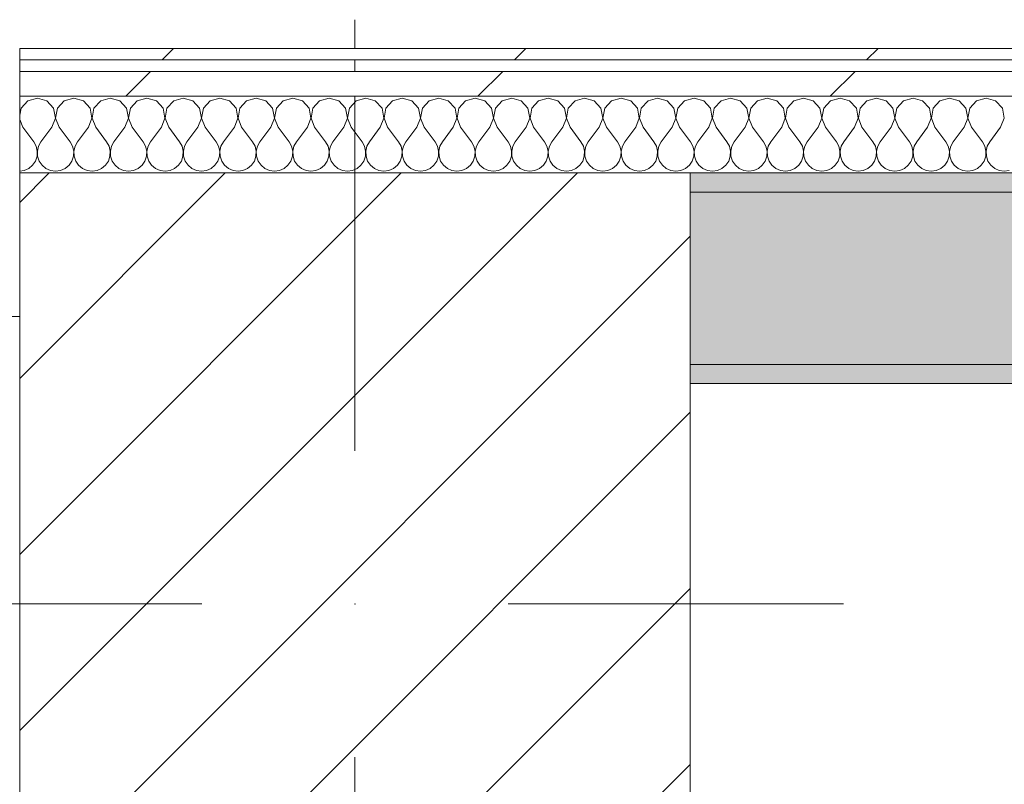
# Model space of a CAD drawing. Header units: millimetres. Extents: x -30280 to 19093, y -17757 to 4746.
# Tile 25 of 33: x 5829 to 6343, y -12308 to -11909. Entities that reach past the tile are written whole.
import ezdxf

# ---------------------------------------------------------------- set-up
doc = ezdxf.new("R2010")
doc.units = ezdxf.units.MM
doc.header["$MEASUREMENT"] = 0
doc.linetypes.add('Wipeout_Contour', pattern=[1000, 0, -1000])
for name, color, linetype in [('08_E_Envans secs', 7, 'Continuous'), ('10_ESTR_Pilars', 7, 'Continuous'), ('12_FAÇ_Façana', 7, 'Continuous'), ('Nuevo_08_E_Envans secs', 7, 'Continuous')]:
    doc.layers.add(name, color=color, linetype=linetype)
for name, color, linetype, lineweight in [('08_E_Envans secs_Pluma_Nº__1', 7, 'Continuous', 5), ('10_ESTR_Pilars_Pluma_Nº__20', 1, 'Continuous', 5), ('10_ESTR_Pilars_Pluma_Nº__28', 7, 'Continuous', 20), ('10_ESTR_Pilars_Pluma_Nº__42', 8, 'Continuous', 25), ('12_FAÇ_Façana_Pluma_Nº__7', 7, 'Continuous', 5)]:
    doc.layers.add(name, color=color, linetype=linetype, lineweight=lineweight)
for name, color, linetype, lineweight, true_color in [('08_E_Envans secs_Pluma_Nº__102', 7, 'Continuous', 5, 0xcccccc), ('08_E_Envans secs_Pluma_Nº__171', 171, 'Continuous', 13, 0xaaaaff), ('08_E_Envans secs_Pluma_Nº__177', 7, 'Continuous', 15, 0xf7e046), ('12_FAÇ_Façana_Pluma_Nº__102', 7, 'Continuous', 5, 0xcccccc), ('12_FAÇ_Façana_Pluma_Nº__176', 7, 'Continuous', 15, 0x93a0c6), ('Nuevo_08_E_Envans secs_Pluma_Nº__78', 7, 'Continuous', 5, 0x00bb5e)]:
    doc.layers.add(name, color=color, linetype=linetype, lineweight=lineweight, true_color=true_color)
pattern_1 = [(45, (0, 0), (-183.848, 183.848), [195, -65]), (45, (7e-14, 183.85), (-183.8478, 183.8478), [195, -65])]

# ---------------------------------------------------------------- blocks, each defined once
blk = doc.blocks.new('Muro_56_1', base_point=(6178.89, -12098.98))
at = {"layer": '12_FAÇ_Façana_Pluma_Nº__102', "linetype": 'Continuous', "lineweight": 0, "true_color": 0xe5e5e5}
blk.add_hatch(color=254, dxfattribs=at).paths.add_polyline_path([(6178.89, -11998.98), (6178.89, -12088.98), (6678.89, -12088.98), (6678.89, -11998.98)])
at = {"layer": '12_FAÇ_Façana_Pluma_Nº__176', "linetype": 'Continuous', "lineweight": 0, "true_color": 0x495063}
for points in [[(6768.89, -11988.98), (6178.89, -11988.98), (6178.89, -11998.98), (6768.89, -11998.98)], [(6668.89, -12088.98), (6178.89, -12088.98), (6178.89, -12098.98), (6668.89, -12098.98)]]:
    blk.add_hatch(color=251, dxfattribs=at).paths.add_polyline_path(points)
at = {"layer": '12_FAÇ_Façana_Pluma_Nº__7', "color": 7, "linetype": 'Continuous', "lineweight": 5}
for p, q in [((6678.89, -11998.98), (6178.89, -11998.98)), ((6768.89, -11998.98), (6678.89, -11998.98)), ((6178.89, -12088.98), (6668.89, -12088.98)), ((6678.89, -12088.98), (6668.89, -12088.98))]:
    blk.add_line(p, q, dxfattribs=at)
at = {"layer": '12_FAÇ_Façana_Pluma_Nº__7', "color": 7, "linetype": 'Continuous', "lineweight": 5, "flags": 128}
for points in [[(6768.89, -11988.98), (6178.89, -11988.98)], [(6178.89, -12098.98), (6668.89, -12098.98)]]:
    blk.add_lwpolyline(points, dxfattribs=at)
blk = doc.blocks.new('Muro_95_1', base_point=(5828.89, -12069.98))
at = {"layer": 'Nuevo_08_E_Envans secs_Pluma_Nº__78', "color": 112, "linetype": 'Continuous', "lineweight": 5, "true_color": 0x00bb5e}
blk.add_line((5828.89, -12063.98), (4807.4, -12063.98), dxfattribs=at)
blk = doc.blocks.new('Pilar_11_1', base_point=(6003.89, -12213.98))
at = {"color": 254, "linetype": 'Wipeout_Contour', "lineweight": 0, "ltscale": 54444.480157}
blk.add_wipeout([(5828.89, -12438.98), (6178.89, -12438.98), (6178.89, -11988.98), (5828.89, -11988.98)], dxfattribs=at).dxf.layer = '10_ESTR_Pilars'
at = {"layer": '10_ESTR_Pilars_Pluma_Nº__42', "linetype": 'Continuous', "lineweight": 25}
h = blk.add_hatch(dxfattribs=at)
h.set_pattern_fill('00_GCT_trama_45º_e1_400__05', color=8, style=0, pattern_type=2)
h.set_pattern_definition([(45, (0, 0), (-45.96194, 45.96194), [])])
h.paths.add_polyline_path([(5828.89, -12438.98), (6178.89, -12438.98), (6178.89, -11988.98), (5828.89, -11988.98)])
at = {"layer": '10_ESTR_Pilars_Pluma_Nº__20', "color": 1, "linetype": 'Continuous', "lineweight": 5}
for p, q in [((6003.89, -12133.98), (6003.89, -11908.98)), ((5923.89, -12213.98), (5748.89, -12213.98)), ((6083.89, -12213.98), (6258.89, -12213.98)), ((6003.89, -12293.98), (6003.89, -12518.98))]:
    blk.add_line(p, q, dxfattribs=at)
blk.add_point((6003.89, -12213.98), dxfattribs=at)
at = {"layer": '10_ESTR_Pilars_Pluma_Nº__28', "color": 7, "linetype": 'Continuous', "lineweight": 20, "flags": 128}
blk.add_lwpolyline([(5828.89, -12438.98), (6178.89, -12438.98), (6178.89, -11988.98), (5828.89, -11988.98)], close=True, dxfattribs=at)
blk = doc.blocks.new('*X260')
at = {"layer": '08_E_Envans secs_Pluma_Nº__102', "color": 254, "linetype": 'Continuous', "lineweight": 5, "true_color": 0xcccccc}
for p, q in [((5838.1, -11949.93), (5833.09, -11951.35)), ((5843.1, -11951.35), (5838.1, -11949.93)), ((5857.14, -11949.93), (5852.14, -11951.35)), ((5862.15, -11951.35), (5857.14, -11949.93)), ((5876.19, -11949.93), (5871.18, -11951.35)), ((5881.2, -11951.35), (5876.19, -11949.93)), ((5895.24, -11949.93), (5890.23, -11951.35)), ((5900.25, -11951.35), (5895.24, -11949.93)), ((5914.29, -11949.93), (5909.28, -11951.35)), ((5919.29, -11951.35), (5914.29, -11949.93)), ((5933.33, -11949.93), (5928.33, -11951.35)), ((5938.34, -11951.35), (5933.33, -11949.93)), ((5952.38, -11949.93), (5947.37, -11951.35)), ((5957.39, -11951.35), (5952.38, -11949.93)), ((5971.43, -11949.93), (5966.42, -11951.35)), ((5976.44, -11951.35), (5971.43, -11949.93)), ((5990.48, -11949.93), (5985.47, -11951.35)), ((5995.48, -11951.35), (5990.48, -11949.93)), ((6009.52, -11949.93), (6004.52, -11951.35)), ((6014.53, -11951.35), (6009.52, -11949.93)), ((6028.57, -11949.93), (6023.56, -11951.35)), ((6033.58, -11951.35), (6028.57, -11949.93)), ((6047.62, -11949.93), (6042.61, -11951.35)), ((6052.63, -11951.35), (6047.62, -11949.93)), ((6066.67, -11949.93), (6061.66, -11951.35)), ((6071.67, -11951.35), (6066.67, -11949.93)), ((6085.71, -11949.93), (6080.71, -11951.35)), ((6090.72, -11951.35), (6085.71, -11949.93)), ((6104.76, -11949.93), (6099.75, -11951.35)), ((6109.77, -11951.35), (6104.76, -11949.93)), ((6123.81, -11949.93), (6118.8, -11951.35)), ((6128.82, -11951.35), (6123.81, -11949.93)), ((6142.86, -11949.93), (6137.85, -11951.35)), ((6147.86, -11951.35), (6142.86, -11949.93)), ((6161.9, -11949.93), (6156.9, -11951.35)), ((6166.91, -11951.35), (6161.9, -11949.93)), ((6180.95, -11949.93), (6175.95, -11951.35)), ((6185.96, -11951.35), (6180.95, -11949.93)), ((6200, -11949.93), (6194.99, -11951.35)), ((6205.01, -11951.35), (6200, -11949.93)), ((6219.05, -11949.93), (6214.04, -11951.35)), ((6224.05, -11951.35), (6219.05, -11949.93)), ((6238.1, -11949.93), (6233.09, -11951.35)), ((6243.1, -11951.35), (6238.1, -11949.93)), ((6257.14, -11949.93), (6252.14, -11951.35)), ((6262.15, -11951.35), (6257.14, -11949.93)), ((6276.19, -11949.93), (6271.18, -11951.35)), ((6281.2, -11951.35), (6276.19, -11949.93)), ((6295.24, -11949.93), (6290.23, -11951.35)), ((6300.25, -11951.35), (6295.24, -11949.93)), ((6314.29, -11949.93), (6309.28, -11951.35)), ((6319.29, -11951.35), (6314.29, -11949.93)), ((6333.33, -11949.93), (6328.33, -11951.35)), ((6338.34, -11951.35), (6333.33, -11949.93)), ((5829.58, -11955.19), (5828.89, -11958.82)), ((5833.09, -11951.35), (5829.58, -11955.19)), ((5846.61, -11955.19), (5843.1, -11951.35)), ((5847.58, -11960.31), (5846.61, -11955.19)), ((5848.62, -11955.19), (5847.66, -11960.31)), ((5852.14, -11951.35), (5848.62, -11955.19)), ((5865.66, -11955.19), (5862.15, -11951.35)), ((5866.63, -11960.31), (5865.66, -11955.19)), ((5867.67, -11955.19), (5866.71, -11960.31)), ((5871.18, -11951.35), (5867.67, -11955.19)), ((5884.71, -11955.19), (5881.2, -11951.35)), ((5885.68, -11960.31), (5884.71, -11955.19)), ((5886.72, -11955.19), (5885.75, -11960.31)), ((5890.23, -11951.35), (5886.72, -11955.19)), ((5903.76, -11955.19), (5900.25, -11951.35)), ((5904.72, -11960.31), (5903.76, -11955.19)), ((5905.77, -11955.19), (5904.8, -11960.31)), ((5909.28, -11951.35), (5905.77, -11955.19)), ((5922.8, -11955.19), (5919.29, -11951.35)), ((5923.77, -11960.31), (5922.8, -11955.19)), ((5924.81, -11955.19), (5923.85, -11960.31)), ((5928.33, -11951.35), (5924.81, -11955.19)), ((5941.85, -11955.19), (5938.34, -11951.35)), ((5942.82, -11960.31), (5941.85, -11955.19)), ((5943.86, -11955.19), (5942.9, -11960.31)), ((5947.37, -11951.35), (5943.86, -11955.19)), ((5960.9, -11955.19), (5957.39, -11951.35)), ((5961.87, -11960.31), (5960.9, -11955.19)), ((5962.91, -11955.19), (5961.94, -11960.31)), ((5966.42, -11951.35), (5962.91, -11955.19)), ((5979.95, -11955.19), (5976.44, -11951.35)), ((5980.91, -11960.31), (5979.95, -11955.19)), ((5981.96, -11955.19), (5980.99, -11960.31)), ((5985.47, -11951.35), (5981.96, -11955.19)), ((5998.99, -11955.19), (5995.48, -11951.35)), ((5999.96, -11960.31), (5998.99, -11955.19)), ((6001.01, -11955.19), (6000.04, -11960.31)), ((6004.52, -11951.35), (6001.01, -11955.19)), ((6018.04, -11955.19), (6014.53, -11951.35)), ((6019.01, -11960.31), (6018.04, -11955.19)), ((6020.05, -11955.19), (6019.09, -11960.31)), ((6023.56, -11951.35), (6020.05, -11955.19)), ((6037.09, -11955.19), (6033.58, -11951.35)), ((6038.06, -11960.31), (6037.09, -11955.19)), ((6039.1, -11955.19), (6038.13, -11960.31)), ((6042.61, -11951.35), (6039.1, -11955.19)), ((6056.14, -11955.19), (6052.63, -11951.35)), ((6057.1, -11960.31), (6056.14, -11955.19)), ((6058.15, -11955.19), (6057.18, -11960.31)), ((6061.66, -11951.35), (6058.15, -11955.19)), ((6075.19, -11955.19), (6071.67, -11951.35)), ((6076.15, -11960.31), (6075.19, -11955.19)), ((6077.2, -11955.19), (6076.23, -11960.31)), ((6080.71, -11951.35), (6077.2, -11955.19)), ((6094.23, -11955.19), (6090.72, -11951.35)), ((6095.2, -11960.31), (6094.23, -11955.19)), ((6096.24, -11955.19), (6095.28, -11960.31)), ((6099.75, -11951.35), (6096.24, -11955.19)), ((6113.28, -11955.19), (6109.77, -11951.35)), ((6114.25, -11960.31), (6113.28, -11955.19)), ((6115.29, -11955.19), (6114.32, -11960.31)), ((6118.8, -11951.35), (6115.29, -11955.19)), ((6132.33, -11955.19), (6128.82, -11951.35)), ((6133.29, -11960.31), (6132.33, -11955.19)), ((6134.34, -11955.19), (6133.37, -11960.31)), ((6137.85, -11951.35), (6134.34, -11955.19)), ((6151.38, -11955.19), (6147.86, -11951.35)), ((6152.34, -11960.31), (6151.38, -11955.19)), ((6153.39, -11955.19), (6152.42, -11960.31)), ((6156.9, -11951.35), (6153.39, -11955.19)), ((6170.42, -11955.19), (6166.91, -11951.35)), ((6171.39, -11960.31), (6170.42, -11955.19)), ((6172.43, -11955.19), (6171.47, -11960.31)), ((6175.95, -11951.35), (6172.43, -11955.19)), ((6189.47, -11955.19), (6185.96, -11951.35)), ((6190.44, -11960.31), (6189.47, -11955.19)), ((6191.48, -11955.19), (6190.51, -11960.31)), ((6194.99, -11951.35), (6191.48, -11955.19)), ((6208.52, -11955.19), (6205.01, -11951.35)), ((6209.49, -11960.31), (6208.52, -11955.19)), ((6210.53, -11955.19), (6209.56, -11960.31)), ((6214.04, -11951.35), (6210.53, -11955.19)), ((6227.57, -11955.19), (6224.05, -11951.35)), ((6228.53, -11960.31), (6227.57, -11955.19)), ((6229.58, -11955.19), (6228.61, -11960.31)), ((6233.09, -11951.35), (6229.58, -11955.19)), ((6246.61, -11955.19), (6243.1, -11951.35)), ((6247.58, -11960.31), (6246.61, -11955.19)), ((6248.62, -11955.19), (6247.66, -11960.31)), ((6252.14, -11951.35), (6248.62, -11955.19)), ((6265.66, -11955.19), (6262.15, -11951.35)), ((6266.63, -11960.31), (6265.66, -11955.19)), ((6267.67, -11955.19), (6266.71, -11960.31)), ((6271.18, -11951.35), (6267.67, -11955.19)), ((6284.71, -11955.19), (6281.2, -11951.35)), ((6285.68, -11960.31), (6284.71, -11955.19)), ((6286.72, -11955.19), (6285.75, -11960.31)), ((6290.23, -11951.35), (6286.72, -11955.19)), ((6303.76, -11955.19), (6300.25, -11951.35)), ((6304.72, -11960.31), (6303.76, -11955.19)), ((6305.77, -11955.19), (6304.8, -11960.31)), ((6309.28, -11951.35), (6305.77, -11955.19)), ((6322.8, -11955.19), (6319.29, -11951.35)), ((6323.77, -11960.31), (6322.8, -11955.19)), ((6324.81, -11955.19), (6323.85, -11960.31)), ((6328.33, -11951.35), (6324.81, -11955.19)), ((6341.85, -11955.19), (6338.34, -11951.35)), ((6342.82, -11960.31), (6341.85, -11955.19)), ((5845.71, -11965.17), (5847.58, -11960.31)), ((5847.66, -11960.31), (5849.52, -11965.17)), ((5864.76, -11965.17), (5866.63, -11960.31)), ((5866.71, -11960.31), (5868.57, -11965.17)), ((5883.81, -11965.17), (5885.68, -11960.31)), ((5885.75, -11960.31), (5887.62, -11965.17)), ((5902.86, -11965.17), (5904.72, -11960.31)), ((5904.8, -11960.31), (5906.67, -11965.17)), ((5921.9, -11965.17), (5923.77, -11960.31)), ((5923.85, -11960.31), (5925.71, -11965.17)), ((5940.95, -11965.17), (5942.82, -11960.31)), ((5942.9, -11960.31), (5944.76, -11965.17)), ((5960, -11965.17), (5961.87, -11960.31)), ((5961.94, -11960.31), (5963.81, -11965.17)), ((5979.05, -11965.17), (5980.91, -11960.31)), ((5980.99, -11960.31), (5982.86, -11965.17)), ((5998.1, -11965.17), (5999.96, -11960.31)), ((6000.04, -11960.31), (6001.9, -11965.17)), ((6017.14, -11965.17), (6019.01, -11960.31)), ((6019.09, -11960.31), (6020.95, -11965.17)), ((6036.19, -11965.17), (6038.06, -11960.31)), ((6038.13, -11960.31), (6040, -11965.17)), ((6055.24, -11965.17), (6057.1, -11960.31)), ((6057.18, -11960.31), (6059.05, -11965.17)), ((6074.29, -11965.17), (6076.15, -11960.31)), ((6076.23, -11960.31), (6078.1, -11965.17)), ((6093.33, -11965.17), (6095.2, -11960.31)), ((6095.28, -11960.31), (6097.14, -11965.17)), ((6112.38, -11965.17), (6114.25, -11960.31)), ((6114.32, -11960.31), (6116.19, -11965.17)), ((6131.43, -11965.17), (6133.29, -11960.31)), ((6133.37, -11960.31), (6135.24, -11965.17)), ((6150.48, -11965.17), (6152.34, -11960.31)), ((6152.42, -11960.31), (6154.29, -11965.17)), ((6169.52, -11965.17), (6171.39, -11960.31)), ((6171.47, -11960.31), (6173.33, -11965.17)), ((6188.57, -11965.17), (6190.44, -11960.31)), ((6190.51, -11960.31), (6192.38, -11965.17)), ((6207.62, -11965.17), (6209.49, -11960.31)), ((6209.56, -11960.31), (6211.43, -11965.17)), ((6226.67, -11965.17), (6228.53, -11960.31)), ((6228.61, -11960.31), (6230.48, -11965.17)), ((6245.71, -11965.17), (6247.58, -11960.31)), ((6247.66, -11960.31), (6249.52, -11965.17)), ((6264.76, -11965.17), (6266.63, -11960.31)), ((6266.71, -11960.31), (6268.57, -11965.17)), ((6283.81, -11965.17), (6285.68, -11960.31)), ((6285.75, -11960.31), (6287.62, -11965.17)), ((6302.86, -11965.17), (6304.72, -11960.31)), ((6304.8, -11960.31), (6306.67, -11965.17)), ((6321.9, -11965.17), (6323.77, -11960.31)), ((6323.85, -11960.31), (6325.71, -11965.17)), ((6340.95, -11965.17), (6342.82, -11960.31)), ((5828.89, -11961.04), (5830.48, -11965.17)), ((5830.48, -11965.17), (5836.19, -11972.79)), ((5845.71, -11965.17), (5840, -11972.79)), ((5849.52, -11965.17), (5855.24, -11972.79)), ((5864.76, -11965.17), (5859.05, -11972.79)), ((5868.57, -11965.17), (5874.29, -11972.79)), ((5883.81, -11965.17), (5878.1, -11972.79)), ((5887.62, -11965.17), (5893.33, -11972.79)), ((5902.86, -11965.17), (5897.14, -11972.79)), ((5906.67, -11965.17), (5912.38, -11972.79)), ((5921.9, -11965.17), (5916.19, -11972.79)), ((5925.71, -11965.17), (5931.43, -11972.79)), ((5940.95, -11965.17), (5935.24, -11972.79)), ((5944.76, -11965.17), (5950.48, -11972.79)), ((5960, -11965.17), (5954.29, -11972.79)), ((5963.81, -11965.17), (5969.52, -11972.79)), ((5979.05, -11965.17), (5973.33, -11972.79)), ((5982.86, -11965.17), (5988.57, -11972.79)), ((5998.1, -11965.17), (5992.38, -11972.79)), ((6001.9, -11965.17), (6007.62, -11972.79)), ((6017.14, -11965.17), (6011.43, -11972.79)), ((6020.95, -11965.17), (6026.67, -11972.79)), ((6036.19, -11965.17), (6030.48, -11972.79)), ((6040, -11965.17), (6045.71, -11972.79)), ((6055.24, -11965.17), (6049.52, -11972.79)), ((6059.05, -11965.17), (6064.76, -11972.79)), ((6074.29, -11965.17), (6068.57, -11972.79)), ((6078.1, -11965.17), (6083.81, -11972.79)), ((6093.33, -11965.17), (6087.62, -11972.79)), ((6097.14, -11965.17), (6102.86, -11972.79)), ((6112.38, -11965.17), (6106.67, -11972.79)), ((6116.19, -11965.17), (6121.9, -11972.79)), ((6131.43, -11965.17), (6125.71, -11972.79)), ((6135.24, -11965.17), (6140.95, -11972.79)), ((6150.48, -11965.17), (6144.76, -11972.79)), ((6154.29, -11965.17), (6160, -11972.79)), ((6169.52, -11965.17), (6163.81, -11972.79)), ((6173.33, -11965.17), (6179.05, -11972.79)), ((6188.57, -11965.17), (6182.86, -11972.79)), ((6192.38, -11965.17), (6198.1, -11972.79)), ((6207.62, -11965.17), (6201.9, -11972.79)), ((6211.43, -11965.17), (6217.14, -11972.79)), ((6226.67, -11965.17), (6220.95, -11972.79)), ((6230.48, -11965.17), (6236.19, -11972.79)), ((6245.71, -11965.17), (6240, -11972.79)), ((6249.52, -11965.17), (6255.24, -11972.79)), ((6264.76, -11965.17), (6259.05, -11972.79)), ((6268.57, -11965.17), (6274.29, -11972.79)), ((6283.81, -11965.17), (6278.1, -11972.79)), ((6287.62, -11965.17), (6293.33, -11972.79)), ((6302.86, -11965.17), (6297.14, -11972.79)), ((6306.67, -11965.17), (6312.38, -11972.79)), ((6321.9, -11965.17), (6316.19, -11972.79)), ((6325.71, -11965.17), (6331.43, -11972.79)), ((6340.95, -11965.17), (6335.24, -11972.79)), ((5837.46, -11975.08), (5836.19, -11972.79)), ((5838.06, -11977.64), (5837.46, -11975.08)), ((5838.73, -11975.08), (5838.13, -11977.64)), ((5840, -11972.79), (5838.73, -11975.08)), ((5856.51, -11975.08), (5855.24, -11972.79)), ((5857.1, -11977.64), (5856.51, -11975.08)), ((5857.78, -11975.08), (5857.18, -11977.64)), ((5859.05, -11972.79), (5857.78, -11975.08)), ((5875.56, -11975.08), (5874.29, -11972.79)), ((5876.15, -11977.64), (5875.56, -11975.08)), ((5876.82, -11975.08), (5876.23, -11977.64)), ((5878.1, -11972.79), (5876.82, -11975.08)), ((5894.6, -11975.08), (5893.33, -11972.79)), ((5895.2, -11977.64), (5894.6, -11975.08)), ((5895.87, -11975.08), (5895.28, -11977.64)), ((5897.14, -11972.79), (5895.87, -11975.08)), ((5913.65, -11975.08), (5912.38, -11972.79)), ((5914.25, -11977.64), (5913.65, -11975.08)), ((5914.92, -11975.08), (5914.32, -11977.64)), ((5916.19, -11972.79), (5914.92, -11975.08)), ((5932.7, -11975.08), (5931.43, -11972.79)), ((5933.29, -11977.64), (5932.7, -11975.08)), ((5933.97, -11975.08), (5933.37, -11977.64)), ((5935.24, -11972.79), (5933.97, -11975.08)), ((5951.75, -11975.08), (5950.48, -11972.79)), ((5952.34, -11977.64), (5951.75, -11975.08)), ((5953.01, -11975.08), (5952.42, -11977.64)), ((5954.29, -11972.79), (5953.01, -11975.08)), ((5970.8, -11975.08), (5969.52, -11972.79)), ((5971.39, -11977.64), (5970.8, -11975.08)), ((5972.06, -11975.08), (5971.47, -11977.64)), ((5973.33, -11972.79), (5972.06, -11975.08)), ((5989.84, -11975.08), (5988.57, -11972.79)), ((5990.44, -11977.64), (5989.84, -11975.08)), ((5991.11, -11975.08), (5990.51, -11977.64)), ((5992.38, -11972.79), (5991.11, -11975.08)), ((6008.89, -11975.08), (6007.62, -11972.79)), ((6009.49, -11977.64), (6008.89, -11975.08)), ((6010.16, -11975.08), (6009.56, -11977.64)), ((6011.43, -11972.79), (6010.16, -11975.08)), ((6027.94, -11975.08), (6026.67, -11972.79)), ((6028.53, -11977.64), (6027.94, -11975.08)), ((6029.2, -11975.08), (6028.61, -11977.64)), ((6030.48, -11972.79), (6029.2, -11975.08)), ((6046.99, -11975.08), (6045.71, -11972.79)), ((6047.58, -11977.64), (6046.99, -11975.08)), ((6048.25, -11975.08), (6047.66, -11977.64)), ((6049.52, -11972.79), (6048.25, -11975.08)), ((6066.03, -11975.08), (6064.76, -11972.79)), ((6066.63, -11977.64), (6066.03, -11975.08)), ((6067.3, -11975.08), (6066.71, -11977.64)), ((6068.57, -11972.79), (6067.3, -11975.08)), ((6085.08, -11975.08), (6083.81, -11972.79)), ((6085.68, -11977.64), (6085.08, -11975.08)), ((6086.35, -11975.08), (6085.75, -11977.64)), ((6087.62, -11972.79), (6086.35, -11975.08)), ((6104.13, -11975.08), (6102.86, -11972.79)), ((6104.72, -11977.64), (6104.13, -11975.08)), ((6105.4, -11975.08), (6104.8, -11977.64)), ((6106.67, -11972.79), (6105.4, -11975.08)), ((6123.18, -11975.08), (6121.9, -11972.79)), ((6123.77, -11977.64), (6123.18, -11975.08)), ((6124.44, -11975.08), (6123.85, -11977.64)), ((6125.71, -11972.79), (6124.44, -11975.08)), ((6142.22, -11975.08), (6140.95, -11972.79)), ((6142.82, -11977.64), (6142.22, -11975.08)), ((6143.49, -11975.08), (6142.9, -11977.64)), ((6144.76, -11972.79), (6143.49, -11975.08)), ((6161.27, -11975.08), (6160, -11972.79)), ((6161.87, -11977.64), (6161.27, -11975.08)), ((6162.54, -11975.08), (6161.94, -11977.64)), ((6163.81, -11972.79), (6162.54, -11975.08)), ((6180.32, -11975.08), (6179.05, -11972.79)), ((6180.91, -11977.64), (6180.32, -11975.08)), ((6181.59, -11975.08), (6180.99, -11977.64)), ((6182.86, -11972.79), (6181.59, -11975.08)), ((6199.37, -11975.08), (6198.1, -11972.79)), ((6199.96, -11977.64), (6199.37, -11975.08)), ((6200.63, -11975.08), (6200.04, -11977.64)), ((6201.9, -11972.79), (6200.63, -11975.08)), ((6218.41, -11975.08), (6217.14, -11972.79)), ((6219.01, -11977.64), (6218.41, -11975.08)), ((6219.68, -11975.08), (6219.09, -11977.64)), ((6220.95, -11972.79), (6219.68, -11975.08)), ((6237.46, -11975.08), (6236.19, -11972.79)), ((6238.06, -11977.64), (6237.46, -11975.08)), ((6238.73, -11975.08), (6238.13, -11977.64)), ((6240, -11972.79), (6238.73, -11975.08)), ((6256.51, -11975.08), (6255.24, -11972.79)), ((6257.1, -11977.64), (6256.51, -11975.08)), ((6257.78, -11975.08), (6257.18, -11977.64)), ((6259.05, -11972.79), (6257.78, -11975.08)), ((6275.56, -11975.08), (6274.29, -11972.79)), ((6276.15, -11977.64), (6275.56, -11975.08)), ((6276.82, -11975.08), (6276.23, -11977.64)), ((6278.1, -11972.79), (6276.82, -11975.08)), ((6294.6, -11975.08), (6293.33, -11972.79)), ((6295.2, -11977.64), (6294.6, -11975.08)), ((6295.87, -11975.08), (6295.28, -11977.64)), ((6297.14, -11972.79), (6295.87, -11975.08)), ((6313.65, -11975.08), (6312.38, -11972.79)), ((6314.25, -11977.64), (6313.65, -11975.08)), ((6314.92, -11975.08), (6314.32, -11977.64)), ((6316.19, -11972.79), (6314.92, -11975.08)), ((6332.7, -11975.08), (6331.43, -11972.79)), ((6333.29, -11977.64), (6332.7, -11975.08)), ((6333.97, -11975.08), (6333.37, -11977.64)), ((6335.24, -11972.79), (6333.97, -11975.08)), ((5837.09, -11982.76), (5837.93, -11980.27)), ((5837.93, -11980.27), (5838.06, -11977.64)), ((5838.13, -11977.64), (5838.26, -11980.27)), ((5838.26, -11980.27), (5839.1, -11982.76)), ((5856.14, -11982.76), (5856.98, -11980.27)), ((5856.98, -11980.27), (5857.1, -11977.64)), ((5857.18, -11977.64), (5857.31, -11980.27)), ((5857.31, -11980.27), (5858.15, -11982.76)), ((5875.19, -11982.76), (5876.02, -11980.27)), ((5876.02, -11980.27), (5876.15, -11977.64)), ((5876.23, -11977.64), (5876.36, -11980.27)), ((5876.36, -11980.27), (5877.2, -11982.76)), ((5894.23, -11982.76), (5895.07, -11980.27)), ((5895.07, -11980.27), (5895.2, -11977.64)), ((5895.28, -11977.64), (5895.4, -11980.27)), ((5895.4, -11980.27), (5896.24, -11982.76)), ((5913.28, -11982.76), (5914.12, -11980.27)), ((5914.12, -11980.27), (5914.25, -11977.64)), ((5914.32, -11977.64), (5914.45, -11980.27)), ((5914.45, -11980.27), (5915.29, -11982.76)), ((5932.33, -11982.76), (5933.17, -11980.27)), ((5933.17, -11980.27), (5933.29, -11977.64)), ((5933.37, -11977.64), (5933.5, -11980.27)), ((5933.5, -11980.27), (5934.34, -11982.76)), ((5951.38, -11982.76), (5952.22, -11980.27)), ((5952.22, -11980.27), (5952.34, -11977.64)), ((5952.42, -11977.64), (5952.55, -11980.27)), ((5952.55, -11980.27), (5953.39, -11982.76)), ((5970.42, -11982.76), (5971.26, -11980.27)), ((5971.26, -11980.27), (5971.39, -11977.64)), ((5971.47, -11977.64), (5971.59, -11980.27)), ((5971.59, -11980.27), (5972.43, -11982.76)), ((5989.47, -11982.76), (5990.31, -11980.27)), ((5990.31, -11980.27), (5990.44, -11977.64)), ((5990.51, -11977.64), (5990.64, -11980.27)), ((5990.64, -11980.27), (5991.48, -11982.76)), ((6008.52, -11982.76), (6009.36, -11980.27)), ((6009.36, -11980.27), (6009.49, -11977.64)), ((6009.56, -11977.64), (6009.69, -11980.27)), ((6009.69, -11980.27), (6010.53, -11982.76)), ((6027.57, -11982.76), (6028.41, -11980.27)), ((6028.41, -11980.27), (6028.53, -11977.64)), ((6028.61, -11977.64), (6028.74, -11980.27)), ((6028.74, -11980.27), (6029.58, -11982.76)), ((6046.61, -11982.76), (6047.45, -11980.27)), ((6047.45, -11980.27), (6047.58, -11977.64)), ((6047.66, -11977.64), (6047.78, -11980.27)), ((6047.78, -11980.27), (6048.62, -11982.76)), ((6065.66, -11982.76), (6066.5, -11980.27)), ((6066.5, -11980.27), (6066.63, -11977.64)), ((6066.71, -11977.64), (6066.83, -11980.27)), ((6066.83, -11980.27), (6067.67, -11982.76)), ((6084.71, -11982.76), (6085.55, -11980.27)), ((6085.55, -11980.27), (6085.68, -11977.64)), ((6085.75, -11977.64), (6085.88, -11980.27)), ((6085.88, -11980.27), (6086.72, -11982.76)), ((6103.76, -11982.76), (6104.6, -11980.27)), ((6104.6, -11980.27), (6104.72, -11977.64)), ((6104.8, -11977.64), (6104.93, -11980.27)), ((6104.93, -11980.27), (6105.77, -11982.76)), ((6122.8, -11982.76), (6123.64, -11980.27)), ((6123.64, -11980.27), (6123.77, -11977.64)), ((6123.85, -11977.64), (6123.98, -11980.27)), ((6123.98, -11980.27), (6124.81, -11982.76)), ((6141.85, -11982.76), (6142.69, -11980.27)), ((6142.69, -11980.27), (6142.82, -11977.64)), ((6142.9, -11977.64), (6143.02, -11980.27)), ((6143.02, -11980.27), (6143.86, -11982.76)), ((6160.9, -11982.76), (6161.74, -11980.27)), ((6161.74, -11980.27), (6161.87, -11977.64)), ((6161.94, -11977.64), (6162.07, -11980.27)), ((6162.07, -11980.27), (6162.91, -11982.76)), ((6179.95, -11982.76), (6180.79, -11980.27)), ((6180.79, -11980.27), (6180.91, -11977.64)), ((6180.99, -11977.64), (6181.12, -11980.27)), ((6181.12, -11980.27), (6181.96, -11982.76)), ((6198.99, -11982.76), (6199.83, -11980.27)), ((6199.83, -11980.27), (6199.96, -11977.64)), ((6200.04, -11977.64), (6200.17, -11980.27)), ((6200.17, -11980.27), (6201.01, -11982.76)), ((6218.04, -11982.76), (6218.88, -11980.27)), ((6218.88, -11980.27), (6219.01, -11977.64)), ((6219.09, -11977.64), (6219.21, -11980.27)), ((6219.21, -11980.27), (6220.05, -11982.76)), ((6237.09, -11982.76), (6237.93, -11980.27)), ((6237.93, -11980.27), (6238.06, -11977.64)), ((6238.13, -11977.64), (6238.26, -11980.27)), ((6238.26, -11980.27), (6239.1, -11982.76)), ((6256.14, -11982.76), (6256.98, -11980.27)), ((6256.98, -11980.27), (6257.1, -11977.64)), ((6257.18, -11977.64), (6257.31, -11980.27)), ((6257.31, -11980.27), (6258.15, -11982.76)), ((6275.19, -11982.76), (6276.02, -11980.27)), ((6276.02, -11980.27), (6276.15, -11977.64)), ((6276.23, -11977.64), (6276.36, -11980.27)), ((6276.36, -11980.27), (6277.2, -11982.76)), ((6294.23, -11982.76), (6295.07, -11980.27)), ((6295.07, -11980.27), (6295.2, -11977.64)), ((6295.28, -11977.64), (6295.4, -11980.27)), ((6295.4, -11980.27), (6296.24, -11982.76)), ((6313.28, -11982.76), (6314.12, -11980.27)), ((6314.12, -11980.27), (6314.25, -11977.64)), ((6314.32, -11977.64), (6314.45, -11980.27)), ((6314.45, -11980.27), (6315.29, -11982.76)), ((6332.33, -11982.76), (6333.17, -11980.27)), ((6333.17, -11980.27), (6333.29, -11977.64)), ((6333.37, -11977.64), (6333.5, -11980.27)), ((6333.5, -11980.27), (6334.34, -11982.76)), ((5833.58, -11986.6), (5835.6, -11984.92)), ((5835.6, -11984.92), (5837.09, -11982.76)), ((5839.1, -11982.76), (5840.59, -11984.92)), ((5840.59, -11984.92), (5842.61, -11986.6)), ((5852.63, -11986.6), (5854.65, -11984.92)), ((5854.65, -11984.92), (5856.14, -11982.76)), ((5858.15, -11982.76), (5859.64, -11984.92)), ((5859.64, -11984.92), (5861.66, -11986.6)), ((5871.67, -11986.6), (5873.7, -11984.92)), ((5873.7, -11984.92), (5875.19, -11982.76)), ((5877.2, -11982.76), (5878.68, -11984.92)), ((5878.68, -11984.92), (5880.71, -11986.6)), ((5890.72, -11986.6), (5892.74, -11984.92)), ((5892.74, -11984.92), (5894.23, -11982.76)), ((5896.24, -11982.76), (5897.73, -11984.92)), ((5897.73, -11984.92), (5899.75, -11986.6)), ((5909.77, -11986.6), (5911.79, -11984.92)), ((5911.79, -11984.92), (5913.28, -11982.76)), ((5915.29, -11982.76), (5916.78, -11984.92)), ((5916.78, -11984.92), (5918.8, -11986.6)), ((5928.82, -11986.6), (5930.84, -11984.92)), ((5930.84, -11984.92), (5932.33, -11982.76)), ((5934.34, -11982.76), (5935.83, -11984.92)), ((5935.83, -11984.92), (5937.85, -11986.6)), ((5947.86, -11986.6), (5949.89, -11984.92)), ((5949.89, -11984.92), (5951.38, -11982.76)), ((5953.39, -11982.76), (5954.87, -11984.92)), ((5954.87, -11984.92), (5956.9, -11986.6)), ((5966.91, -11986.6), (5968.94, -11984.92)), ((5968.94, -11984.92), (5970.42, -11982.76)), ((5972.43, -11982.76), (5973.92, -11984.92)), ((5973.92, -11984.92), (5975.95, -11986.6)), ((5985.96, -11986.6), (5987.98, -11984.92)), ((5987.98, -11984.92), (5989.47, -11982.76)), ((5991.48, -11982.76), (5992.97, -11984.92)), ((5992.97, -11984.92), (5994.99, -11986.6)), ((6005.01, -11986.6), (6007.03, -11984.92)), ((6007.03, -11984.92), (6008.52, -11982.76)), ((6010.53, -11982.76), (6012.02, -11984.92)), ((6012.02, -11984.92), (6014.04, -11986.6)), ((6024.05, -11986.6), (6026.08, -11984.92)), ((6026.08, -11984.92), (6027.57, -11982.76)), ((6029.58, -11982.76), (6031.06, -11984.92)), ((6031.06, -11984.92), (6033.09, -11986.6)), ((6043.1, -11986.6), (6045.13, -11984.92)), ((6045.13, -11984.92), (6046.61, -11982.76)), ((6048.62, -11982.76), (6050.11, -11984.92)), ((6050.11, -11984.92), (6052.14, -11986.6)), ((6062.15, -11986.6), (6064.17, -11984.92)), ((6064.17, -11984.92), (6065.66, -11982.76)), ((6067.67, -11982.76), (6069.16, -11984.92)), ((6069.16, -11984.92), (6071.18, -11986.6)), ((6081.2, -11986.6), (6083.22, -11984.92)), ((6083.22, -11984.92), (6084.71, -11982.76)), ((6086.72, -11982.76), (6088.21, -11984.92)), ((6088.21, -11984.92), (6090.23, -11986.6)), ((6100.25, -11986.6), (6102.27, -11984.92)), ((6102.27, -11984.92), (6103.76, -11982.76)), ((6105.77, -11982.76), (6107.26, -11984.92)), ((6107.26, -11984.92), (6109.28, -11986.6)), ((6119.29, -11986.6), (6121.32, -11984.92)), ((6121.32, -11984.92), (6122.8, -11982.76)), ((6124.81, -11982.76), (6126.3, -11984.92)), ((6126.3, -11984.92), (6128.33, -11986.6)), ((6138.34, -11986.6), (6140.36, -11984.92)), ((6140.36, -11984.92), (6141.85, -11982.76)), ((6143.86, -11982.76), (6145.35, -11984.92)), ((6145.35, -11984.92), (6147.37, -11986.6)), ((6157.39, -11986.6), (6159.41, -11984.92)), ((6159.41, -11984.92), (6160.9, -11982.76)), ((6162.91, -11982.76), (6164.4, -11984.92)), ((6164.4, -11984.92), (6166.42, -11986.6)), ((6176.44, -11986.6), (6178.46, -11984.92)), ((6178.46, -11984.92), (6179.95, -11982.76)), ((6181.96, -11982.76), (6183.45, -11984.92)), ((6183.45, -11984.92), (6185.47, -11986.6)), ((6195.48, -11986.6), (6197.51, -11984.92)), ((6197.51, -11984.92), (6198.99, -11982.76)), ((6201.01, -11982.76), (6202.49, -11984.92)), ((6202.49, -11984.92), (6204.52, -11986.6)), ((6214.53, -11986.6), (6216.55, -11984.92)), ((6216.55, -11984.92), (6218.04, -11982.76)), ((6220.05, -11982.76), (6221.54, -11984.92)), ((6221.54, -11984.92), (6223.56, -11986.6)), ((6233.58, -11986.6), (6235.6, -11984.92)), ((6235.6, -11984.92), (6237.09, -11982.76)), ((6239.1, -11982.76), (6240.59, -11984.92)), ((6240.59, -11984.92), (6242.61, -11986.6)), ((6252.63, -11986.6), (6254.65, -11984.92)), ((6254.65, -11984.92), (6256.14, -11982.76)), ((6258.15, -11982.76), (6259.64, -11984.92)), ((6259.64, -11984.92), (6261.66, -11986.6)), ((6271.67, -11986.6), (6273.7, -11984.92)), ((6273.7, -11984.92), (6275.19, -11982.76)), ((6277.2, -11982.76), (6278.68, -11984.92)), ((6278.68, -11984.92), (6280.71, -11986.6)), ((6290.72, -11986.6), (6292.74, -11984.92)), ((6292.74, -11984.92), (6294.23, -11982.76)), ((6296.24, -11982.76), (6297.73, -11984.92)), ((6297.73, -11984.92), (6299.75, -11986.6)), ((6309.77, -11986.6), (6311.79, -11984.92)), ((6311.79, -11984.92), (6313.28, -11982.76)), ((6315.29, -11982.76), (6316.78, -11984.92)), ((6316.78, -11984.92), (6318.8, -11986.6)), ((6328.82, -11986.6), (6330.84, -11984.92)), ((6330.84, -11984.92), (6332.33, -11982.76)), ((6334.34, -11982.76), (6335.83, -11984.92)), ((6335.83, -11984.92), (6337.85, -11986.6)), ((5828.89, -11987.98), (5831.17, -11987.66)), ((5831.17, -11987.66), (5833.58, -11986.6)), ((5842.61, -11986.6), (5845.02, -11987.66)), ((5845.02, -11987.66), (5847.62, -11988.02)), ((5847.62, -11988.02), (5850.22, -11987.66)), ((5850.22, -11987.66), (5852.63, -11986.6)), ((5861.66, -11986.6), (5864.06, -11987.66)), ((5864.06, -11987.66), (5866.67, -11988.02)), ((5866.67, -11988.02), (5869.27, -11987.66)), ((5869.27, -11987.66), (5871.67, -11986.6)), ((5880.71, -11986.6), (5883.11, -11987.66)), ((5883.11, -11987.66), (5885.71, -11988.02)), ((5885.71, -11988.02), (5888.32, -11987.66)), ((5888.32, -11987.66), (5890.72, -11986.6)), ((5899.75, -11986.6), (5902.16, -11987.66)), ((5902.16, -11987.66), (5904.76, -11988.02)), ((5904.76, -11988.02), (5907.36, -11987.66)), ((5907.36, -11987.66), (5909.77, -11986.6)), ((5918.8, -11986.6), (5921.21, -11987.66)), ((5921.21, -11987.66), (5923.81, -11988.02)), ((5923.81, -11988.02), (5926.41, -11987.66)), ((5926.41, -11987.66), (5928.82, -11986.6)), ((5937.85, -11986.6), (5940.25, -11987.66)), ((5940.25, -11987.66), (5942.86, -11988.02)), ((5942.86, -11988.02), (5945.46, -11987.66)), ((5945.46, -11987.66), (5947.86, -11986.6)), ((5956.9, -11986.6), (5959.3, -11987.66)), ((5959.3, -11987.66), (5961.9, -11988.02)), ((5961.9, -11988.02), (5964.51, -11987.66)), ((5964.51, -11987.66), (5966.91, -11986.6)), ((5975.95, -11986.6), (5978.35, -11987.66)), ((5978.35, -11987.66), (5980.95, -11988.02)), ((5980.95, -11988.02), (5983.55, -11987.66)), ((5983.55, -11987.66), (5985.96, -11986.6)), ((5994.99, -11986.6), (5997.4, -11987.66)), ((5997.4, -11987.66), (6000, -11988.02)), ((6000, -11988.02), (6002.6, -11987.66)), ((6002.6, -11987.66), (6005.01, -11986.6)), ((6014.04, -11986.6), (6016.45, -11987.66)), ((6016.45, -11987.66), (6019.05, -11988.02)), ((6019.05, -11988.02), (6021.65, -11987.66)), ((6021.65, -11987.66), (6024.05, -11986.6)), ((6033.09, -11986.6), (6035.49, -11987.66)), ((6035.49, -11987.66), (6038.1, -11988.02)), ((6038.1, -11988.02), (6040.7, -11987.66)), ((6040.7, -11987.66), (6043.1, -11986.6)), ((6052.14, -11986.6), (6054.54, -11987.66)), ((6054.54, -11987.66), (6057.14, -11988.02)), ((6057.14, -11988.02), (6059.75, -11987.66)), ((6059.75, -11987.66), (6062.15, -11986.6)), ((6071.18, -11986.6), (6073.59, -11987.66)), ((6073.59, -11987.66), (6076.19, -11988.02)), ((6076.19, -11988.02), (6078.79, -11987.66)), ((6078.79, -11987.66), (6081.2, -11986.6)), ((6090.23, -11986.6), (6092.64, -11987.66)), ((6092.64, -11987.66), (6095.24, -11988.02)), ((6095.24, -11988.02), (6097.84, -11987.66)), ((6097.84, -11987.66), (6100.25, -11986.6)), ((6109.28, -11986.6), (6111.68, -11987.66)), ((6111.68, -11987.66), (6114.29, -11988.02)), ((6114.29, -11988.02), (6116.89, -11987.66)), ((6116.89, -11987.66), (6119.29, -11986.6)), ((6128.33, -11986.6), (6130.73, -11987.66)), ((6130.73, -11987.66), (6133.33, -11988.02)), ((6133.33, -11988.02), (6135.94, -11987.66)), ((6135.94, -11987.66), (6138.34, -11986.6)), ((6147.37, -11986.6), (6149.78, -11987.66)), ((6149.78, -11987.66), (6152.38, -11988.02)), ((6152.38, -11988.02), (6154.98, -11987.66)), ((6154.98, -11987.66), (6157.39, -11986.6)), ((6166.42, -11986.6), (6168.83, -11987.66)), ((6168.83, -11987.66), (6171.43, -11988.02)), ((6171.43, -11988.02), (6174.03, -11987.66)), ((6174.03, -11987.66), (6176.44, -11986.6)), ((6185.47, -11986.6), (6187.87, -11987.66)), ((6187.87, -11987.66), (6190.48, -11988.02)), ((6190.48, -11988.02), (6193.08, -11987.66)), ((6193.08, -11987.66), (6195.48, -11986.6)), ((6204.52, -11986.6), (6206.92, -11987.66)), ((6206.92, -11987.66), (6209.52, -11988.02)), ((6209.52, -11988.02), (6212.13, -11987.66)), ((6212.13, -11987.66), (6214.53, -11986.6)), ((6223.56, -11986.6), (6225.97, -11987.66)), ((6225.97, -11987.66), (6228.57, -11988.02)), ((6228.57, -11988.02), (6231.17, -11987.66)), ((6231.17, -11987.66), (6233.58, -11986.6)), ((6242.61, -11986.6), (6245.02, -11987.66)), ((6245.02, -11987.66), (6247.62, -11988.02)), ((6247.62, -11988.02), (6250.22, -11987.66)), ((6250.22, -11987.66), (6252.63, -11986.6)), ((6261.66, -11986.6), (6264.06, -11987.66)), ((6264.06, -11987.66), (6266.67, -11988.02)), ((6266.67, -11988.02), (6269.27, -11987.66)), ((6269.27, -11987.66), (6271.67, -11986.6)), ((6280.71, -11986.6), (6283.11, -11987.66)), ((6283.11, -11987.66), (6285.71, -11988.02)), ((6285.71, -11988.02), (6288.32, -11987.66)), ((6288.32, -11987.66), (6290.72, -11986.6)), ((6299.75, -11986.6), (6302.16, -11987.66)), ((6302.16, -11987.66), (6304.76, -11988.02)), ((6304.76, -11988.02), (6307.36, -11987.66)), ((6307.36, -11987.66), (6309.77, -11986.6)), ((6318.8, -11986.6), (6321.21, -11987.66)), ((6321.21, -11987.66), (6323.81, -11988.02)), ((6323.81, -11988.02), (6326.41, -11987.66)), ((6326.41, -11987.66), (6328.82, -11986.6)), ((6337.85, -11986.6), (6340.25, -11987.66)), ((6340.25, -11987.66), (6342.86, -11988.02)), ((6342.86, -11988.02), (6345.46, -11987.66))]:
    blk.add_line(p, q, dxfattribs=at)
blk = doc.blocks.new('Muro_163_1', base_point=(5828.89, -11988.98))
at = {"layer": '08_E_Envans secs_Pluma_Nº__1', "color": 7, "linetype": 'Continuous', "lineweight": 5, "flags": 128}
blk.add_lwpolyline([(6178.89, -11988.98), (6779.89, -11988.98)], dxfattribs=at)
at = {"color": 254, "linetype": 'Wipeout_Contour', "lineweight": 0, "ltscale": 54047.405172}
blk.add_wipeout([(6838.89, -11923.98), (5828.89, -11923.98), (5828.89, -11929.98), (6838.89, -11929.98)], dxfattribs=at).dxf.layer = '08_E_Envans secs'
at = {"color": 254, "linetype": 'Wipeout_Contour', "lineweight": 0, "ltscale": 54083.294214}
blk.add_wipeout([(6819.89, -11935.98), (5828.89, -11935.98), (5828.89, -11948.98), (6819.89, -11948.98)], dxfattribs=at).dxf.layer = '08_E_Envans secs'
at = {"layer": '08_E_Envans secs_Pluma_Nº__171', "linetype": 'Continuous', "lineweight": 13, "true_color": 0xaaaaff}
h = blk.add_hatch(dxfattribs=at)
h.set_pattern_fill('Panellat_HPL_0001', color=161, style=0, pattern_type=2)
h.set_pattern_definition(pattern_1)
h.paths.add_polyline_path([(6838.89, -11923.98), (5828.89, -11923.98), (5828.89, -11929.98), (6838.89, -11929.98)])
at = {"layer": '08_E_Envans secs_Pluma_Nº__177', "linetype": 'Continuous', "lineweight": 15, "true_color": 0xf7e046}
h = blk.add_hatch(dxfattribs=at)
h.set_pattern_fill('Panellat_HPL_0001', color=53, style=0, pattern_type=2)
h.set_pattern_definition(pattern_1)
h.paths.add_polyline_path([(6819.89, -11935.98), (5828.89, -11935.98), (5828.89, -11948.98), (6819.89, -11948.98)])
at = {"layer": '08_E_Envans secs_Pluma_Nº__1', "color": 7, "linetype": 'Continuous', "lineweight": 5}
for p, q in [((6832.89, -11929.98), (5828.89, -11929.98)), ((6819.89, -11935.98), (5828.89, -11935.98)), ((6779.89, -11948.98), (5828.89, -11948.98))]:
    blk.add_line(p, q, dxfattribs=at)
at = {"layer": '08_E_Envans secs_Pluma_Nº__1', "color": 7, "linetype": 'Continuous', "lineweight": 5, "flags": 128}
for points in [[(6838.89, -11923.98), (5828.89, -11923.98)], [(5828.89, -11923.98), (5828.89, -11929.98)], [(5828.89, -11929.98), (5828.89, -11935.98)], [(5828.89, -11935.98), (5828.89, -11948.98)], [(5828.89, -11948.98), (5828.89, -11988.98)]]:
    blk.add_lwpolyline(points, dxfattribs=at)
at = {"layer": '08_E_Envans secs', "color": 7, "lineweight": 20}
blk.add_blockref('*X260', (0, 0), dxfattribs=at)

msp = doc.modelspace()

# ---------------------------------------------------------------- block references
at = {"layer": '12_FAÇ_Façana', "color": 7, "lineweight": 20}
msp.add_blockref('Muro_56_1', (6178.89, -12098.98), dxfattribs=at)
at = {"layer": 'Nuevo_08_E_Envans secs', "color": 112, "lineweight": 5, "true_color": 0x00bb5e}
msp.add_blockref('Muro_95_1', (5828.89, -12069.98), dxfattribs=at)

# ---------------------------------------------------------------- next in the draw order: block references
at = {"layer": '10_ESTR_Pilars', "color": 7, "lineweight": 20}
msp.add_blockref('Pilar_11_1', (6003.89, -12213.98), dxfattribs=at)

# ---------------------------------------------------------------- next in the draw order: block references
at = {"layer": '08_E_Envans secs', "color": 7, "lineweight": 20}
msp.add_blockref('Muro_163_1', (5828.89, -11988.98), dxfattribs=at)

doc.saveas('drawing.dxf')
